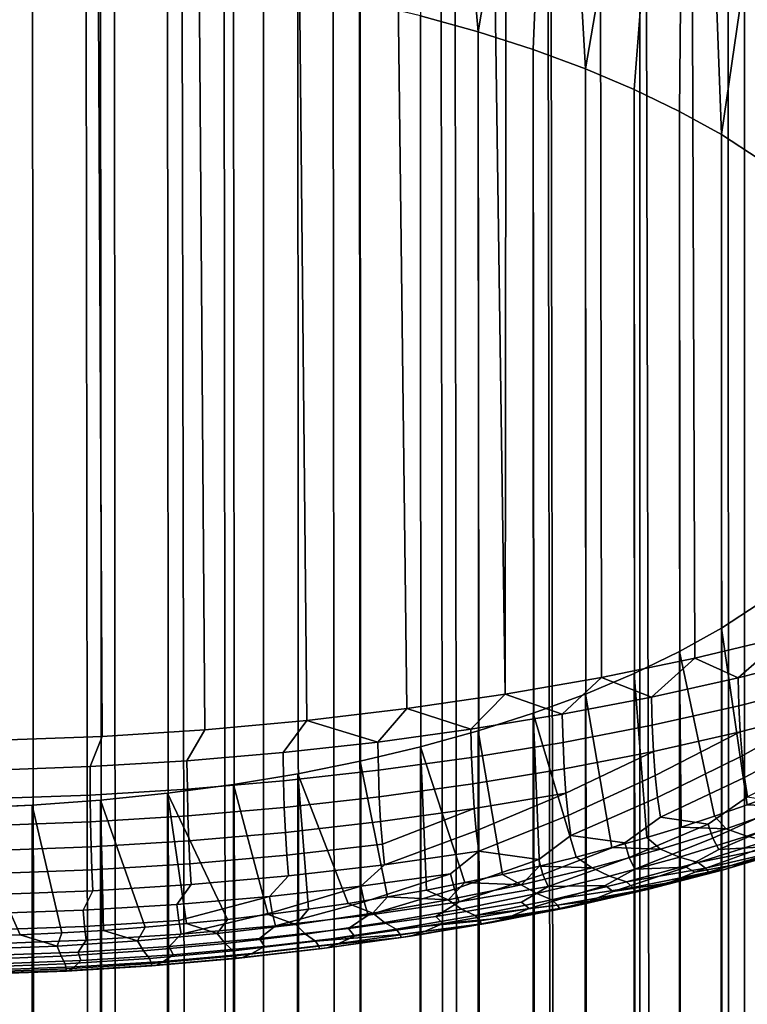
# Model space of a CAD drawing. Header units: metres. Extents: x -109 to 109, y -342 to 66.
# Tile 64 of 256: x 0.62 to 4.21, y -56.52 to -51.66. Entities that reach past the tile are written whole.
import ezdxf

# ---------------------------------------------------------------- set-up
doc = ezdxf.new("R2010")
doc.units = ezdxf.units.M
doc.layers.add('solid_K_24_62_16_000B91', color=7, linetype='CONTINUOUS')

msp = doc.modelspace()

# ---------------------------------------------------------------- linework, layer by layer
at = {"layer": 'solid_K_24_62_16_000B91'}
for points in [[(4.772721, -282.916138, 8.919953), (4.209518, -282.981384, 8.676523), (4.196488, -20.576431, -61.640247), (4.695227, -20.468386, -61.44096)], [(4.772721, -277.786011, 28.065874), (4.561448, -20.498615, -40.771603), (4.10511, -20.594856, -40.543266), (4.209518, -277.720795, 28.309303)], [(4.209518, -282.981384, 8.676523), (3.63307, -283.03833, 8.46398), (3.689134, -20.67342, -61.816002), (4.196488, -20.576431, -61.640247)], [(4.209518, -277.720795, 28.309303), (4.10511, -20.594856, -40.543266), (3.647794, -20.680754, -40.341904)], [(3.63307, -283.03833, 8.46398), (3.174685, -20.758646, -61.968121), (3.689134, -20.67342, -61.816002)], [(4.209518, -277.720795, 28.309303), (3.647794, -20.680754, -40.341904), (3.190351, -20.756245, -40.166759), (3.63307, -277.663849, 28.521849)], [(3.63307, -283.03833, 8.46398), (3.045191, -283.086823, 8.28299), (2.654365, -20.831572, -62.096645), (3.174685, -20.758646, -61.968121)], [(3.63307, -277.663849, 28.521849), (3.190351, -20.756245, -40.166759), (2.732983, -20.821402, -40.016891), (3.045191, -277.615356, 28.702837)], [(3.045191, -283.086823, 8.28299), (2.44773, -283.126709, 8.134125), (2.129164, -20.891785, -62.201668), (2.654365, -20.831572, -62.096645)], [(3.045191, -277.615356, 28.702837), (2.732983, -20.821402, -40.016891), (2.276095, -20.876287, -39.89156), (2.44773, -277.57547, 28.851702)], [(2.44773, -283.126709, 8.134125), (1.842568, -283.157867, 8.017853), (1.599792, -20.938974, -62.283306), (2.129164, -20.891785, -62.201668)], [(2.44773, -277.57547, 28.851702), (2.276095, -20.876287, -39.89156), (1.819912, -20.920992, -39.790073), (1.842568, -277.544312, 28.967976)], [(1.842568, -277.544312, 28.967976), (1.364293, -20.955637, -39.711777), (0.909052, -20.980314, -39.656193), (1.231609, -277.521973, 29.051289)], [(1.842568, -283.157867, 8.017853), (1.231609, -283.180206, 7.934538), (1.067406, -20.972855, -62.341564), (1.599792, -20.938974, -62.283306)], [(1.842568, -277.544312, 28.967976), (1.819912, -20.920992, -39.790073), (1.364293, -20.955637, -39.711777)], [(1.231609, -277.521973, 29.051289), (0.909052, -20.980314, -39.656193), (0.454316, -20.995085, -39.622997), (0.616775, -277.508545, 29.101383)], [(1.231609, -283.180206, 7.934538), (0.616775, -283.193604, 7.884445), (0.533838, -20.993214, -62.376438), (1.067406, -20.972855, -62.341564)], [(4.401303, -54.702114, 77.823799), (3.953763, -54.808914, 77.594765), (3.854612, -27.798342, 64.942955), (4.242745, -27.741619, 65.148598)], [(3.953763, -54.808914, 77.594765), (3.491767, -54.904091, 77.390656), (3.455284, -27.85092, 64.757538), (3.854612, -27.798342, 64.942955)], [(3.491767, -54.904091, 77.390656), (3.017005, -54.987293, 77.212234), (3.045842, -27.898777, 64.592796), (3.455284, -27.85092, 64.757538)], [(3.017005, -54.987293, 77.212234), (2.62753, -27.941374, 64.449196), (3.045842, -27.898777, 64.592796)], [(3.017005, -54.987293, 77.212234), (2.531213, -55.058216, 77.060143), (2.201501, -27.978249, 64.327072), (2.62753, -27.941374, 64.449196)], [(2.036166, -55.1166, 76.934937), (1.533674, -55.162231, 76.837074), (1.331321, -28.033264, 64.148453), (1.768998, -28.008993, 64.226738)], [(2.531213, -55.058216, 77.060143), (2.036166, -55.1166, 76.934937), (1.768998, -28.008993, 64.226738), (2.201501, -27.978249, 64.327072)], [(1.025575, -55.194946, 76.766922), (0.513727, -55.214622, 76.724724), (0.445518, -28.061388, 64.058708), (0.889743, -28.050793, 64.0924)], [(1.533674, -55.162231, 76.837074), (1.025575, -55.194946, 76.766922), (0.889743, -28.050793, 64.0924), (1.331321, -28.033264, 64.148453)], [(2.597924, -51.636086, 89.131325), (2.883406, -51.715218, 88.961617), (2.817117, -50.965935, 90.568466), (2.627906, -50.929047, 90.647575)], [(2.883406, -51.715218, 88.961617), (3.003423, -51.005367, 90.483902), (2.817117, -50.965935, 90.568466)], [(2.883406, -51.715218, 88.961617), (3.155431, -51.802399, 88.774666), (3.18674, -51.047325, 90.393921), (3.003423, -51.005367, 90.483902)], [(3.155431, -51.802399, 88.774666), (3.412769, -51.897228, 88.571297), (3.366745, -51.09174, 90.298676), (3.18674, -51.047325, 90.393921)], [(3.412769, -51.897228, 88.571297), (3.543377, -51.138592, 90.198204), (3.366745, -51.09174, 90.298676)], [(3.412769, -51.897228, 88.571297), (3.654185, -51.999256, 88.352501), (3.716291, -51.187794, 90.092682), (3.543377, -51.138592, 90.198204)], [(3.654185, -51.999256, 88.352501), (3.878549, -52.108002, 88.119301), (3.885445, -51.239334, 89.982155), (3.716291, -51.187794, 90.092682)], [(3.878549, -52.108002, 88.119301), (4.084851, -52.222973, 87.872742), (4.050522, -51.293118, 89.866821), (3.885445, -51.239334, 89.982155)], [(4.084851, -52.222973, 87.872742), (4.211476, -51.349121, 89.746719), (4.050522, -51.293118, 89.866821)], [(0.641726, -288.781128, 200.471405), (0.341203, -51.333385, 89.780464), (0.321529, -288.768036, 200.499512)], [(0.959267, -288.802917, 200.424698), (0.680841, -51.348141, 89.748825), (0.341203, -51.333385, 89.780464), (0.641726, -288.781128, 200.471405)], [(1.272838, -288.833282, 200.359589), (1.017282, -51.372658, 89.696251), (0.680841, -51.348141, 89.748825), (0.959267, -288.802917, 200.424698)], [(4.084851, -52.222973, 87.872742), (4.272101, -52.343624, 87.613998), (4.368051, -51.407261, 89.622032), (4.211476, -51.349121, 89.746719)], [(1.581139, -288.872101, 200.276337), (1.348975, -51.406818, 89.622993), (1.017282, -51.372658, 89.696251), (1.272838, -288.833282, 200.359589)], [(1.882895, -288.91922, 200.175293), (1.674404, -51.450466, 89.529381), (1.348975, -51.406818, 89.622993), (1.581139, -288.872101, 200.276337)], [(2.176857, -288.974457, 200.05687), (1.992009, -51.503399, 89.415871), (1.674404, -51.450466, 89.529381), (1.882895, -288.91922, 200.175293)], [(2.461808, -289.037537, 199.921555), (2.300316, -51.565365, 89.282982), (1.992009, -51.503399, 89.415871), (2.176857, -288.974457, 200.05687)], [(2.736568, -289.108246, 199.769913), (2.597924, -51.636086, 89.131325), (2.300316, -51.565365, 89.282982), (2.461808, -289.037537, 199.921555)], [(3, -289.186279, 199.60257), (2.883406, -51.715218, 88.961617), (2.597924, -51.636086, 89.131325), (2.736568, -289.108246, 199.769913)], [(3.172614, -287.566833, 198.697937), (3.155431, -51.802399, 88.774666), (2.883406, -51.715218, 88.961617), (3.112334, -287.868286, 198.892242)], [(3.007223, -288.844147, 199.437057), (2.883406, -51.715218, 88.961617), (3, -289.186279, 199.60257)], [(3.06401, -288.183075, 199.080917), (3.112334, -287.868286, 198.892242), (2.883406, -51.715218, 88.961617)], [(3.028727, -288.508972, 199.262787), (3.06401, -288.183075, 199.080917), (2.883406, -51.715218, 88.961617)], [(3.007223, -288.844147, 199.437057), (3.028727, -288.508972, 199.262787), (2.883406, -51.715218, 88.961617)], [(3.504427, -286.527374, 197.884262), (3.412769, -51.897228, 88.571297), (3.155431, -51.802399, 88.774666), (3.41111, -286.759827, 198.091232)], [(3.323605, -287.011108, 198.296387), (3.41111, -286.759827, 198.091232), (3.155431, -51.802399, 88.774666)], [(3.243532, -287.280609, 198.499008), (3.323605, -287.011108, 198.296387), (3.155431, -51.802399, 88.774666)], [(3.172614, -287.566833, 198.697937), (3.243532, -287.280609, 198.499008), (3.155431, -51.802399, 88.774666)], [(3.701865, -286.120819, 197.468048), (3.654185, -51.999256, 88.352501), (3.412769, -51.897228, 88.571297), (3.601864, -286.314362, 197.676315)], [(3.504427, -286.527374, 197.884262), (3.601864, -286.314362, 197.676315), (3.412769, -51.897228, 88.571297)], [(3.904014, -285.790924, 197.052612), (3.878549, -52.108002, 88.119301), (3.654185, -51.999256, 88.352501), (3.803026, -285.946472, 197.259964)], [(3.701865, -286.120819, 197.468048), (3.803026, -285.946472, 197.259964), (3.654185, -51.999256, 88.352501)], [(4.101392, -285.533264, 196.641098), (4.084851, -52.222973, 87.872742), (3.878549, -52.108002, 88.119301), (4.003802, -285.653442, 196.846207)], [(3.904014, -285.790924, 197.052612), (4.003802, -285.653442, 196.846207), (3.878549, -52.108002, 88.119301)], [(4.287141, -285.3414, 196.235184), (4.272101, -52.343624, 87.613998), (4.084851, -52.222973, 87.872742), (4.196039, -285.429565, 196.437424)], [(4.101392, -285.533264, 196.641098), (4.196039, -285.429565, 196.437424), (4.084851, -52.222973, 87.872742)], [(4.084851, -54.660126, 82.646248), (4.211474, -55.533978, 80.772263), (4.368049, -55.475838, 80.89695), (4.272101, -54.539474, 82.904984)], [(4.196039, -287.727814, 191.50882), (4.101392, -287.9505, 191.457336), (4.084851, -54.660126, 82.646248), (4.272101, -54.539474, 82.904984)], [(4.287142, -287.516205, 191.571289), (4.196039, -287.727814, 191.50882), (4.272101, -54.539474, 82.904984)], [(3.878549, -54.775101, 82.399681), (4.05052, -55.589985, 80.652161), (4.211474, -55.533978, 80.772263), (4.084851, -54.660126, 82.646248)], [(4.003802, -288.184845, 191.417557), (3.904015, -288.431366, 191.390213), (3.878549, -54.775101, 82.399681), (4.084851, -54.660126, 82.646248)], [(4.101392, -287.9505, 191.457336), (4.003802, -288.184845, 191.417557), (4.084851, -54.660126, 82.646248)], [(4.167592, -54.906139, 77.777061), (3.953763, -54.808914, 77.594765), (4.401303, -54.702114, 77.823799)], [(4.582329, -54.800743, 78.00309), (4.167592, -54.906139, 77.777061), (4.401303, -54.702114, 77.823799)], [(3.739324, -55.001381, 77.572815), (3.491767, -54.904091, 77.390656), (3.953763, -54.808914, 77.594765)], [(3.654185, -54.883846, 82.166481), (3.716289, -55.695305, 80.4263), (3.885442, -55.643764, 80.536827), (3.878549, -54.775101, 82.399681)], [(3.803026, -288.690155, 191.376083), (3.701865, -288.961639, 191.375885), (3.654185, -54.883846, 82.166481), (3.878549, -54.775101, 82.399681)], [(4.167592, -54.906139, 77.777061), (3.739324, -55.001381, 77.572815), (3.953763, -54.808914, 77.594765)], [(3.904015, -288.431366, 191.390213), (3.803026, -288.690155, 191.376083), (3.878549, -54.775101, 82.399681)], [(3.878549, -54.775101, 82.399681), (3.885442, -55.643764, 80.536827), (4.05052, -55.589985, 80.652161)], [(4.586177, -54.938225, 78.096771), (4.17142, -55.044102, 77.86972), (4.167592, -54.906139, 77.777061), (4.582329, -54.800743, 78.00309)], [(3.298915, -55.086159, 77.391014), (3.017005, -54.987293, 77.212234), (3.491767, -54.904091, 77.390656)], [(3.739324, -55.001381, 77.572815), (3.298915, -55.086159, 77.391014), (3.491767, -54.904091, 77.390656)], [(3.412769, -54.98587, 81.947685), (3.543375, -55.744507, 80.320778), (3.716289, -55.695305, 80.4263), (3.654185, -54.883846, 82.166481)], [(3.601864, -289.245605, 191.390289), (3.504428, -289.541809, 191.4198), (3.412769, -54.98587, 81.947685), (3.654185, -54.883846, 82.166481)], [(3.701865, -288.961639, 191.375885), (3.601864, -289.245605, 191.390289), (3.654185, -54.883846, 82.166481)], [(4.17142, -55.044102, 77.86972), (3.743019, -55.139782, 77.664528), (3.739324, -55.001381, 77.572815), (4.167592, -54.906139, 77.777061)], [(4.592622, -55.066135, 78.20565), (4.177836, -55.172817, 77.976868), (4.17142, -55.044102, 77.86972), (4.586177, -54.938225, 78.096771)], [(2.847795, -55.160198, 77.232231), (2.531213, -55.058216, 77.060143), (3.017005, -54.987293, 77.212234)], [(3.298915, -55.086159, 77.391014), (2.847795, -55.160198, 77.232231), (3.017005, -54.987293, 77.212234)], [(3.155431, -55.0807, 81.744324), (3.366743, -55.791363, 80.220306), (3.543375, -55.744507, 80.320778), (3.412769, -54.98587, 81.947685)], [(3.243532, -290.496918, 191.601654), (3.172614, -290.833282, 191.693039), (3.155431, -55.0807, 81.744324), (3.412769, -54.98587, 81.947685)], [(3.323605, -290.168457, 191.525436), (3.243532, -290.496918, 191.601654), (3.412769, -54.98587, 81.947685)], [(3.743019, -55.139782, 77.664528), (3.302377, -55.22496, 77.481873), (3.298915, -55.086159, 77.391014), (3.739324, -55.001381, 77.572815)], [(3.411111, -289.849762, 191.464813), (3.323605, -290.168457, 191.525436), (3.412769, -54.98587, 81.947685)], [(3.504428, -289.541809, 191.4198), (3.411111, -289.849762, 191.464813), (3.412769, -54.98587, 81.947685)], [(4.177836, -55.172817, 77.976868), (3.749218, -55.269238, 77.770096), (3.743019, -55.139782, 77.664528), (4.17142, -55.044102, 77.86972)], [(2.387429, -55.223259, 77.097), (2.036166, -55.1166, 76.934937), (2.531213, -55.058216, 77.060143)], [(2.847795, -55.160198, 77.232231), (2.387429, -55.223259, 77.097), (2.531213, -55.058216, 77.060143)], [(3.302377, -55.22496, 77.481873), (2.850934, -55.299351, 77.322342), (2.847795, -55.160198, 77.232231), (3.298915, -55.086159, 77.391014)], [(2.883406, -55.167881, 81.557365), (3.003421, -55.877731, 80.03508), (3.186738, -55.835773, 80.125061), (3.155431, -55.0807, 81.744324)], [(3.007223, -292.22052, 192.196426), (3, -292.56723, 192.352112), (2.883406, -55.167881, 81.557365), (3.155431, -55.0807, 81.744324)], [(3.028727, -291.871552, 192.051666), (3.007223, -292.22052, 192.196426), (3.155431, -55.0807, 81.744324)], [(3.06401, -291.522766, 191.918945), (3.028727, -291.871552, 192.051666), (3.155431, -55.0807, 81.744324)], [(3.112334, -291.175903, 191.799057), (3.06401, -291.522766, 191.918945), (3.155431, -55.0807, 81.744324)], [(3.172614, -290.833282, 191.693039), (3.112334, -291.175903, 191.799057), (3.155431, -55.0807, 81.744324)], [(3.155431, -55.0807, 81.744324), (3.186738, -55.835773, 80.125061), (3.366743, -55.791363, 80.220306)], [(4.186975, -55.291313, 78.097977), (4.177836, -55.172817, 77.976868), (4.592622, -55.066135, 78.20565)], [(4.198983, -55.398659, 78.232475), (4.186975, -55.291313, 78.097977), (4.592622, -55.066135, 78.20565), (4.601798, -55.183487, 78.329208)], [(1.444963, -55.315659, 76.898849), (1.533674, -55.162231, 76.837074), (2.036166, -55.1166, 76.934937), (1.919312, -55.275135, 76.985748)], [(2.387429, -55.223259, 77.097), (1.919312, -55.275135, 76.985748), (2.036166, -55.1166, 76.934937)], [(3.749218, -55.269238, 77.770096), (3.308187, -55.355083, 77.585999), (3.302377, -55.22496, 77.481873), (3.743019, -55.139782, 77.664528)], [(0.483747, -55.36216, 76.799126), (0.513727, -55.214622, 76.724724), (1.025575, -55.194946, 76.766922), (0.965923, -55.3447, 76.836571)], [(0.965923, -55.3447, 76.836571), (1.025575, -55.194946, 76.766922), (1.533674, -55.162231, 76.837074), (1.444963, -55.315659, 76.898849)], [(2.850934, -55.299351, 77.322342), (2.390167, -55.362713, 77.186455), (2.387429, -55.223259, 77.097), (2.847795, -55.160198, 77.232231)], [(2.461808, -292.715973, 192.033142), (2.597924, -55.247013, 81.387657), (2.883406, -55.167881, 81.557365), (2.736568, -292.645264, 192.184769)], [(2.597924, -55.247013, 81.387657), (2.817115, -55.917164, 79.950516), (3.003421, -55.877731, 80.03508), (2.883406, -55.167881, 81.557365)], [(2.736568, -292.645264, 192.184769), (2.883406, -55.167881, 81.557365), (3, -292.56723, 192.352112)], [(3.758051, -55.388786, 77.888939), (3.749218, -55.269238, 77.770096), (4.177836, -55.172817, 77.976868)], [(3.769664, -55.497513, 78.020477), (3.758051, -55.388786, 77.888939), (4.177836, -55.172817, 77.976868), (4.186975, -55.291313, 78.097977)], [(4.213966, -55.493969, 78.379753), (4.198983, -55.398659, 78.232475), (4.601798, -55.183487, 78.329208), (4.613842, -55.28933, 78.466934)], [(2.390167, -55.362713, 77.186455), (1.921582, -55.414837, 77.074669), (1.919312, -55.275135, 76.985748), (2.387429, -55.223259, 77.097)], [(2.176857, -292.779053, 191.897827), (2.300316, -55.317734, 81.236), (2.597924, -55.247013, 81.387657), (2.461808, -292.715973, 192.033142)], [(2.300316, -55.317734, 81.236), (2.436008, -55.988358, 79.797844), (2.627904, -55.954056, 79.871407), (2.597924, -55.247013, 81.387657)], [(2.597924, -55.247013, 81.387657), (2.627904, -55.954056, 79.871407), (2.817115, -55.917164, 79.950516)], [(3.308187, -55.355083, 77.585999), (2.856203, -55.430065, 77.425201), (2.850934, -55.299351, 77.322342), (3.302377, -55.22496, 77.481873)], [(1.921582, -55.414837, 77.074669), (1.446713, -55.455559, 76.987343), (1.444963, -55.315659, 76.898849), (1.919312, -55.275135, 76.985748)], [(3.316469, -55.475582, 77.702812), (3.308187, -55.355083, 77.585999), (3.749218, -55.269238, 77.770096)], [(3.327363, -55.585556, 77.831673), (3.316469, -55.475582, 77.702812), (3.749218, -55.269238, 77.770096), (3.758051, -55.388786, 77.888939)], [(3.784172, -55.594555, 78.164047), (3.769664, -55.497513, 78.020477), (4.186975, -55.291313, 78.097977), (4.198983, -55.398659, 78.232475)], [(0.967112, -55.484741, 76.924767), (0.484348, -55.502289, 76.887131), (0.483747, -55.36216, 76.799126), (0.965923, -55.3447, 76.836571)], [(1.446713, -55.455559, 76.987343), (0.967112, -55.484741, 76.924767), (0.965923, -55.3447, 76.836571), (1.444963, -55.315659, 76.898849)], [(1.882895, -292.83429, 191.779404), (1.992009, -55.3797, 81.103111), (2.300316, -55.317734, 81.236), (2.176857, -292.779053, 191.897827)], [(1.992009, -55.3797, 81.103111), (2.24158, -56.02005, 79.729874), (2.436008, -55.988358, 79.797844), (2.300316, -55.317734, 81.236)], [(2.856203, -55.430065, 77.425201), (2.394763, -55.493935, 77.288231), (2.390167, -55.362713, 77.186455), (2.850934, -55.299351, 77.322342)], [(1.581139, -292.881409, 191.678345), (1.674404, -55.432632, 80.989601), (1.992009, -55.3797, 81.103111), (1.882895, -292.83429, 191.779404)], [(1.674404, -55.432632, 80.989601), (1.845784, -56.075485, 79.611), (2.044743, -56.049107, 79.667564), (1.992009, -55.3797, 81.103111)], [(2.394763, -55.493935, 77.288231), (1.925395, -55.546482, 77.175537), (1.921582, -55.414837, 77.074669), (2.390167, -55.362713, 77.186455)], [(1.992009, -55.3797, 81.103111), (2.044743, -56.049107, 79.667564), (2.24158, -56.02005, 79.729874)], [(3.316469, -55.475582, 77.702812), (2.863717, -55.551403, 77.540207), (2.856203, -55.430065, 77.425201), (3.308187, -55.355083, 77.585999)], [(3.340986, -55.684162, 77.971886), (3.327363, -55.585556, 77.831673), (3.758051, -55.388786, 77.888939), (3.769664, -55.497513, 78.020477)], [(1.272838, -292.920227, 191.595093), (1.348975, -55.476284, 80.895996), (1.674404, -55.432632, 80.989601), (1.581139, -292.881409, 191.678345)], [(1.348975, -55.476284, 80.895996), (1.644779, -56.099167, 79.560219), (1.845784, -56.075485, 79.611), (1.674404, -55.432632, 80.989601)], [(1.925395, -55.546482, 77.175537), (1.449652, -55.587536, 77.087502), (1.446713, -55.455559, 76.987343), (1.921582, -55.414837, 77.074669)], [(2.863717, -55.551403, 77.540207), (2.401319, -55.616001, 77.401688), (2.394763, -55.493935, 77.288231), (2.856203, -55.430065, 77.425201)], [(4.020155, -55.628796, 78.426872), (3.784172, -55.594555, 78.164047), (4.198983, -55.398659, 78.232475), (4.213966, -55.493969, 78.379753)], [(0.969109, -55.616959, 77.024406), (0.485358, -55.634647, 76.986465), (0.484348, -55.502289, 76.887131), (0.967112, -55.484741, 76.924767)], [(0.959267, -292.950592, 191.529984), (1.017282, -55.510445, 80.822731), (1.348975, -55.476284, 80.895996), (1.272838, -292.920227, 191.595093)], [(1.449652, -55.587536, 77.087502), (0.969109, -55.616959, 77.024406), (0.967112, -55.484741, 76.924767), (1.446713, -55.455559, 76.987343)], [(1.017282, -55.510445, 80.822731), (1.238083, -56.138275, 79.476349), (1.442188, -56.120098, 79.515327), (1.348975, -55.476284, 80.895996)], [(1.348975, -55.476284, 80.895996), (1.442188, -56.120098, 79.515327), (1.644779, -56.099167, 79.560219)], [(2.873604, -55.662483, 77.666695), (2.863717, -55.551403, 77.540207), (3.316469, -55.475582, 77.702812)], [(2.885977, -55.762474, 77.803947), (2.873604, -55.662483, 77.666695), (3.316469, -55.475582, 77.702812), (3.327363, -55.585556, 77.831673)], [(4.41796, -55.543098, 80.737083), (4.368049, -55.475838, 80.89695), (4.211474, -55.533978, 80.772263)], [(0.321529, -292.985474, 191.455185), (0.341203, -55.549717, 80.738518), (0.680841, -55.534958, 80.770164), (0.641726, -292.972382, 191.483292)], [(0.341203, -55.549717, 80.738518), (0.620345, -56.176029, 79.395386), (0.826885, -56.166248, 79.416359), (0.680841, -55.534958, 80.770164)], [(0.641726, -292.972382, 191.483292), (0.680841, -55.534958, 80.770164), (1.017282, -55.510445, 80.822731), (0.959267, -292.950592, 191.529984)], [(0.680841, -55.534958, 80.770164), (0.826885, -56.166248, 79.416359), (1.032959, -56.15366, 79.443352), (1.017282, -55.510445, 80.822731)], [(1.017282, -55.510445, 80.822731), (1.032959, -56.15366, 79.443352), (1.238083, -56.138275, 79.476349)], [(2.401319, -55.616001, 77.401688), (1.930833, -55.669147, 77.287704), (1.925395, -55.546482, 77.175537), (2.394763, -55.493935, 77.288231)], [(3.607212, -55.720901, 78.229347), (3.340986, -55.684162, 77.971886), (3.769664, -55.497513, 78.020477), (3.784172, -55.594555, 78.164047)], [(4.043235, -55.698383, 78.596161), (4.020155, -55.628796, 78.426872), (4.213966, -55.493969, 78.379753), (4.419979, -55.526871, 78.645447)], [(4.071791, -55.753258, 78.777092), (4.043235, -55.698383, 78.596161), (4.419979, -55.526871, 78.645447), (4.443467, -55.593895, 78.820229)], [(4.108801, -55.651989, 80.503571), (4.41796, -55.543098, 80.737083), (4.211474, -55.533978, 80.772263), (4.05052, -55.589985, 80.652161)], [(0.341203, -55.549717, 80.738518), (0.413443, -56.183006, 79.380424), (0.620345, -56.176029, 79.395386)], [(1.453844, -55.710674, 77.198654), (0.971958, -55.740437, 77.134834), (0.969109, -55.616959, 77.024406), (1.449652, -55.587536, 77.087502)], [(1.930833, -55.669147, 77.287704), (1.453844, -55.710674, 77.198654), (1.449652, -55.587536, 77.087502), (1.925395, -55.546482, 77.175537)], [(2.409949, -55.728031, 77.526131), (2.401319, -55.616001, 77.401688), (2.863717, -55.551403, 77.540207)], [(2.420754, -55.829212, 77.660828), (2.409949, -55.728031, 77.526131), (2.863717, -55.551403, 77.540207), (2.873604, -55.662483, 77.666695)], [(3.182498, -55.802895, 78.053513), (2.885977, -55.762474, 77.803947), (3.327363, -55.585556, 77.831673), (3.340986, -55.684162, 77.971886)], [(4.41796, -55.543098, 80.737083), (4.108801, -55.651989, 80.503571), (4.21008, -55.688274, 80.377853), (4.526859, -55.576702, 80.617126)], [(4.526859, -55.576702, 80.617126), (4.21008, -55.688274, 80.377853), (4.309981, -55.711578, 80.248032), (4.634277, -55.597359, 80.492973)], [(0.971958, -55.740437, 77.134834), (0.486799, -55.758331, 77.096451), (0.485358, -55.634647, 76.986465), (0.969109, -55.616959, 77.024406)], [(2.409949, -55.728031, 77.526131), (1.937994, -55.781971, 77.410461), (1.930833, -55.669147, 77.287704), (2.401319, -55.616001, 77.401688)], [(3.629288, -55.792847, 78.393578), (3.607212, -55.720901, 78.229347), (3.784172, -55.594555, 78.164047), (4.020155, -55.628796, 78.426872)], [(3.656597, -55.850578, 78.568382), (3.629288, -55.792847, 78.393578), (4.020155, -55.628796, 78.426872), (4.043235, -55.698383, 78.596161)], [(4.108801, -55.651989, 80.503571), (4.05052, -55.589985, 80.652161), (3.885442, -55.643764, 80.536827)], [(4.298454, -55.741169, 79.079659), (4.071791, -55.753258, 78.777092), (4.443467, -55.593895, 78.820229), (4.472538, -55.64566, 79.007828)], [(1.937994, -55.781971, 77.410461), (1.459366, -55.824116, 77.320076), (1.453844, -55.710674, 77.198654), (1.930833, -55.669147, 77.287704)], [(2.885977, -55.762474, 77.803947), (2.420754, -55.829212, 77.660828), (2.873604, -55.662483, 77.666695)], [(3.203032, -55.876965, 78.213188), (3.182498, -55.802895, 78.053513), (3.340986, -55.684162, 77.971886), (3.607212, -55.720901, 78.229347)], [(3.78465, -55.752789, 80.287407), (4.108801, -55.651989, 80.503571), (3.885442, -55.643764, 80.536827), (3.716289, -55.695305, 80.4263)], [(4.108801, -55.651989, 80.503571), (3.78465, -55.752789, 80.287407), (3.877939, -55.791561, 80.156364), (4.21008, -55.688274, 80.377853)], [(1.459366, -55.824116, 77.320076), (0.975712, -55.854324, 77.255295), (0.971958, -55.740437, 77.134834), (1.453844, -55.710674, 77.198654)], [(2.420754, -55.829212, 77.660828), (1.946964, -55.88414, 77.54303), (1.937994, -55.781971, 77.410461), (2.409949, -55.728031, 77.526131)], [(3.228429, -55.937279, 78.382454), (3.203032, -55.876965, 78.213188), (3.607212, -55.720901, 78.229347), (3.629288, -55.792847, 78.393578)], [(3.78465, -55.752789, 80.287407), (3.716289, -55.695305, 80.4263), (3.543375, -55.744507, 80.320778)], [(3.910787, -55.841667, 78.864143), (3.656597, -55.850578, 78.568382), (4.043235, -55.698383, 78.596161), (4.071791, -55.753258, 78.777092)], [(4.21008, -55.688274, 80.377853), (3.877939, -55.791561, 80.156364), (3.969958, -55.817314, 80.021278), (4.309981, -55.711578, 80.248032)], [(4.309981, -55.711578, 80.248032), (3.969958, -55.817314, 80.021278), (4.35158, -55.74017, 80.075447)], [(4.449575, -55.749271, 79.742424), (4.20289, -55.819496, 79.391731), (4.342444, -55.761436, 79.289009), (4.566379, -55.710758, 79.624916)], [(0.975712, -55.854324, 77.255295), (0.488697, -55.87249, 77.216339), (0.486799, -55.758331, 77.096451), (0.971958, -55.740437, 77.134834)], [(1.946964, -55.88414, 77.54303), (1.466284, -55.927067, 77.450974), (1.459366, -55.824116, 77.320076), (1.937994, -55.781971, 77.410461)], [(2.303333, -55.935497, 77.76915), (2.420754, -55.829212, 77.660828), (2.885977, -55.762474, 77.803947), (2.747398, -55.874504, 77.899948)], [(2.765911, -55.950455, 78.055588), (2.747398, -55.874504, 77.899948), (2.885977, -55.762474, 77.803947), (3.182498, -55.802895, 78.053513)], [(3.446689, -55.845135, 80.089371), (3.78465, -55.752789, 80.287407), (3.543375, -55.744507, 80.320778), (3.366743, -55.791363, 80.220306)], [(3.78465, -55.752789, 80.287407), (3.446689, -55.845135, 80.089371), (3.531648, -55.886181, 79.953445), (3.877939, -55.791561, 80.156364)], [(3.953513, -55.866081, 79.06459), (3.910787, -55.841667, 78.864143), (4.071791, -55.753258, 78.777092), (4.298454, -55.741169, 79.079659)], [(4.20289, -55.819496, 79.391731), (3.953513, -55.866081, 79.06459), (4.298454, -55.741169, 79.079659), (4.342444, -55.761436, 79.289009)], [(3.969958, -55.817314, 80.021278), (4.006668, -55.845303, 79.849983), (4.369696, -55.761761, 79.88723), (4.35158, -55.74017, 80.075447)], [(4.006668, -55.845303, 79.849983), (4.021278, -55.865208, 79.665382), (4.369696, -55.761761, 79.88723)], [(4.369696, -55.761761, 79.88723), (4.021278, -55.865208, 79.665382), (4.094544, -55.854355, 79.517067), (4.449575, -55.749271, 79.742424)], [(4.449575, -55.749271, 79.742424), (4.094544, -55.854355, 79.517067), (4.20289, -55.819496, 79.391731)], [(1.466284, -55.927067, 77.450974), (0.980415, -55.957836, 77.384987), (0.975712, -55.854324, 77.255295), (1.459366, -55.824116, 77.320076)], [(1.851751, -55.985672, 77.661545), (1.946964, -55.88414, 77.54303), (2.420754, -55.829212, 77.660828), (2.303333, -55.935497, 77.76915)], [(2.788805, -56.01305, 78.219963), (2.765911, -55.950455, 78.055588), (3.182498, -55.802895, 78.053513), (3.203032, -55.876965, 78.213188)], [(3.446689, -55.845135, 80.089371), (3.366743, -55.791363, 80.220306), (3.186738, -55.835773, 80.125061)], [(3.510005, -55.93251, 78.669327), (3.228429, -55.937279, 78.382454), (3.629288, -55.792847, 78.393578), (3.656597, -55.850578, 78.568382)], [(3.877939, -55.791561, 80.156364), (3.531648, -55.886181, 79.953445), (3.61545, -55.914181, 79.813545), (3.969958, -55.817314, 80.021278)], [(3.969958, -55.817314, 80.021278), (3.61545, -55.914181, 79.813545), (4.006668, -55.845303, 79.849983)], [(4.094544, -55.854355, 79.517067), (3.824941, -55.919041, 79.178261), (3.953513, -55.866081, 79.06459), (4.20289, -55.819496, 79.391731)], [(0.980415, -55.957836, 77.384987), (0.491077, -55.976341, 77.345306), (0.488697, -55.87249, 77.216339), (0.975712, -55.854324, 77.255295)], [(2.319408, -56.013062, 77.921326), (2.303333, -55.935497, 77.76915), (2.747398, -55.874504, 77.899948)], [(2.339287, -56.077625, 78.081482), (2.319408, -56.013062, 77.921326), (2.747398, -55.874504, 77.899948), (2.765911, -55.950455, 78.055588)], [(3.228429, -55.937279, 78.382454), (2.788805, -56.01305, 78.219963), (3.203032, -55.876965, 78.213188)], [(3.096152, -55.928688, 79.910187), (3.003421, -55.877731, 80.03508), (2.817115, -55.917164, 79.950516)], [(3.096152, -55.928688, 79.910187), (3.186738, -55.835773, 80.125061), (3.003421, -55.877731, 80.03508)], [(3.446689, -55.845135, 80.089371), (3.186738, -55.835773, 80.125061), (3.096152, -55.928688, 79.910187)], [(3.446689, -55.845135, 80.089371), (3.096152, -55.928688, 79.910187), (3.17247, -55.971794, 79.769844), (3.531648, -55.886181, 79.953445)], [(3.550506, -55.960739, 78.861603), (3.510005, -55.93251, 78.669327), (3.656597, -55.850578, 78.568382), (3.910787, -55.841667, 78.864143)], [(3.824941, -55.919041, 79.178261), (3.550506, -55.960739, 78.861603), (3.910787, -55.841667, 78.864143), (3.953513, -55.866081, 79.06459)], [(3.61545, -55.914181, 79.813545), (3.64757, -55.941586, 79.643509), (4.021278, -55.865208, 79.665382), (4.006668, -55.845303, 79.849983)], [(3.64757, -55.941586, 79.643509), (3.659184, -55.959896, 79.462326), (4.021278, -55.865208, 79.665382)], [(4.021278, -55.865208, 79.665382), (3.659184, -55.959896, 79.462326), (3.725653, -55.950539, 79.310806), (4.094544, -55.854355, 79.517067)], [(4.094544, -55.854355, 79.517067), (3.725653, -55.950539, 79.310806), (3.824941, -55.919041, 79.178261)], [(0.931953, -56.052959, 77.517242), (0.980415, -55.957836, 77.384987), (1.466284, -55.927067, 77.450974), (1.394127, -56.024872, 77.577484)], [(1.394127, -56.024872, 77.577484), (1.466284, -55.927067, 77.450974), (1.946964, -55.88414, 77.54303), (1.851751, -55.985672, 77.661545)], [(2.734317, -56.003143, 79.750519), (2.817115, -55.917164, 79.950516), (2.627904, -55.954056, 79.871407)], [(3.096152, -55.928688, 79.910187), (2.817115, -55.917164, 79.950516), (2.734317, -56.003143, 79.750519)], [(3.096152, -55.928688, 79.910187), (2.734317, -56.003143, 79.750519), (2.801716, -56.048088, 79.606239), (3.17247, -55.971794, 79.769844)], [(3.531648, -55.886181, 79.953445), (3.17247, -55.971794, 79.769844), (3.247749, -56.001827, 79.625587), (3.61545, -55.914181, 79.813545)], [(3.61545, -55.914181, 79.813545), (3.247749, -56.001827, 79.625587), (3.64757, -55.941586, 79.643509)], [(3.725653, -55.950539, 79.310806), (3.433833, -56.009048, 78.985237), (3.550506, -55.960739, 78.861603), (3.824941, -55.919041, 79.178261)], [(0.466738, -56.069851, 77.481026), (0.491077, -55.976341, 77.345306), (0.980415, -55.957836, 77.384987), (0.931953, -56.052959, 77.517242)], [(1.865038, -56.064583, 77.810844), (1.851751, -55.985672, 77.661545), (2.303333, -55.935497, 77.76915)], [(1.881468, -56.130775, 77.967499), (1.865038, -56.064583, 77.810844), (2.303333, -55.935497, 77.76915), (2.319408, -56.013062, 77.921326)], [(2.788805, -56.01305, 78.219963), (2.339287, -56.077625, 78.081482), (2.765911, -55.950455, 78.055588)], [(2.734317, -56.003143, 79.750519), (2.627904, -55.954056, 79.871407), (2.436008, -55.988358, 79.797844)], [(2.674513, -56.084061, 78.344337), (2.788805, -56.01305, 78.219963), (3.228429, -55.937279, 78.382454), (3.097453, -56.013401, 78.495865)], [(3.17247, -55.971794, 79.769844), (2.801716, -56.048088, 79.606239), (2.868197, -56.079926, 79.458099), (3.247749, -56.001827, 79.625587)], [(3.134858, -56.045067, 78.680756), (3.097453, -56.013401, 78.495865), (3.228429, -55.937279, 78.382454), (3.510005, -55.93251, 78.669327)], [(3.433833, -56.009048, 78.985237), (3.134858, -56.045067, 78.680756), (3.510005, -55.93251, 78.669327), (3.550506, -55.960739, 78.861603)], [(3.247749, -56.001827, 79.625587), (3.275558, -56.028667, 79.456757), (3.659184, -55.959896, 79.462326), (3.64757, -55.941586, 79.643509)], [(3.275558, -56.028667, 79.456757), (3.284644, -56.045506, 79.27874), (3.659184, -55.959896, 79.462326)], [(3.659184, -55.959896, 79.462326), (3.284644, -56.045506, 79.27874), (3.344151, -56.037487, 79.124336), (3.725653, -55.950539, 79.310806)], [(3.725653, -55.950539, 79.310806), (3.344151, -56.037487, 79.124336), (3.433833, -56.009048, 78.985237)], [(1.404342, -56.104836, 77.724518), (0.938883, -56.133682, 77.662651), (0.931953, -56.052959, 77.517242), (1.394127, -56.024872, 77.577484)], [(1.404342, -56.104836, 77.724518), (1.394127, -56.024872, 77.577484), (1.851751, -55.985672, 77.661545)], [(1.416974, -56.17231, 77.878426), (1.404342, -56.104836, 77.724518), (1.851751, -55.985672, 77.661545), (1.865038, -56.064583, 77.810844)], [(2.339287, -56.077625, 78.081482), (1.881468, -56.130775, 77.967499), (2.319408, -56.013062, 77.921326)], [(1.982072, -56.123711, 79.491959), (2.362504, -56.06823, 79.610939), (2.24158, -56.02005, 79.729874), (2.044743, -56.049107, 79.667564)], [(2.362504, -56.06823, 79.610939), (2.436008, -55.988358, 79.797844), (2.24158, -56.02005, 79.729874)], [(2.242604, -56.144253, 78.215248), (2.339287, -56.077625, 78.081482), (2.788805, -56.01305, 78.219963), (2.674513, -56.084061, 78.344337)], [(2.734317, -56.003143, 79.750519), (2.436008, -55.988358, 79.797844), (2.362504, -56.06823, 79.610939)], [(2.734317, -56.003143, 79.750519), (2.362504, -56.06823, 79.610939), (2.420738, -56.114777, 79.463219), (2.801716, -56.048088, 79.606239)], [(3.134858, -56.045067, 78.680756), (2.708049, -56.118771, 78.522705), (2.674513, -56.084061, 78.344337), (3.097453, -56.013401, 78.495865)], [(3.247749, -56.001827, 79.625587), (2.868197, -56.079926, 79.458099), (3.275558, -56.028667, 79.456757)], [(3.344151, -56.037487, 79.124336), (3.030911, -56.089207, 78.813332), (3.134858, -56.045067, 78.680756), (3.433833, -56.009048, 78.985237)], [(0.938883, -56.133682, 77.662651), (0.470239, -56.151031, 77.62545), (0.466738, -56.069851, 77.481026), (0.931953, -56.052959, 77.517242)], [(1.881468, -56.130775, 77.967499), (1.416974, -56.17231, 77.878426), (1.865038, -56.064583, 77.810844)], [(1.982072, -56.123711, 79.491959), (2.044743, -56.049107, 79.667564), (1.845784, -56.075485, 79.611)], [(2.362504, -56.06823, 79.610939), (1.982072, -56.123711, 79.491959), (2.030928, -56.171627, 79.341309), (2.420738, -56.114777, 79.463219)], [(2.801716, -56.048088, 79.606239), (2.420738, -56.114777, 79.463219), (2.47818, -56.148201, 79.311684), (2.868197, -56.079926, 79.458099)], [(3.030911, -56.089207, 78.813332), (2.708049, -56.118771, 78.522705), (3.134858, -56.045067, 78.680756)], [(2.868197, -56.079926, 79.458099), (2.89195, -56.106247, 79.29039), (3.284644, -56.045506, 79.27874), (3.275558, -56.028667, 79.456757)], [(2.89195, -56.106247, 79.29039), (2.898934, -56.121738, 79.115257), (3.284644, -56.045506, 79.27874)], [(3.284644, -56.045506, 79.27874), (2.898934, -56.121738, 79.115257), (2.95133, -56.114918, 78.95829), (3.344151, -56.037487, 79.124336)], [(3.344151, -56.037487, 79.124336), (2.95133, -56.114918, 78.95829), (3.030911, -56.089207, 78.813332)], [(1.416974, -56.17231, 77.878426), (0.947452, -56.202084, 77.814575), (0.938883, -56.133682, 77.662651), (1.404342, -56.104836, 77.724518)], [(1.200923, -56.205082, 79.317459), (1.594406, -56.169384, 79.394012), (1.442188, -56.120098, 79.515327), (1.238083, -56.138275, 79.476349)], [(1.594406, -56.169384, 79.394012), (1.644779, -56.099167, 79.560219), (1.442188, -56.120098, 79.515327)], [(1.594406, -56.169384, 79.394012), (1.982072, -56.123711, 79.491959), (1.845784, -56.075485, 79.611), (1.644779, -56.099167, 79.560219)], [(1.803175, -56.193783, 78.109032), (1.881468, -56.130775, 77.967499), (2.339287, -56.077625, 78.081482), (2.242604, -56.144253, 78.215248)], [(2.420738, -56.114777, 79.463219), (2.030928, -56.171627, 79.341309), (2.07912, -56.206398, 79.186882), (2.47818, -56.148201, 79.311684)], [(2.195204, -56.218925, 78.535149), (2.271599, -56.181583, 78.388), (2.708049, -56.118771, 78.522705), (2.61756, -56.159248, 78.663124)], [(2.708049, -56.118771, 78.522705), (2.271599, -56.181583, 78.388), (2.242604, -56.144253, 78.215248), (2.674513, -56.084061, 78.344337)], [(2.868197, -56.079926, 79.458099), (2.47818, -56.148201, 79.311684), (2.89195, -56.106247, 79.29039)], [(2.47818, -56.148201, 79.311684), (2.498102, -56.174049, 79.144989), (2.898934, -56.121738, 79.115257), (2.89195, -56.106247, 79.29039)], [(2.498102, -56.174049, 79.144989), (2.503364, -56.188339, 78.972427), (2.898934, -56.121738, 79.115257)], [(2.898934, -56.121738, 79.115257), (2.503364, -56.188339, 78.972427), (2.548519, -56.18256, 78.813232), (2.95133, -56.114918, 78.95829)], [(2.95133, -56.114918, 78.95829), (2.548519, -56.18256, 78.813232), (2.61756, -56.159248, 78.663124)], [(2.95133, -56.114918, 78.95829), (2.61756, -56.159248, 78.663124), (2.708049, -56.118771, 78.522705), (3.030911, -56.089207, 78.813332)], [(0.947452, -56.202084, 77.814575), (0.474568, -56.219994, 77.776169), (0.470239, -56.151031, 77.62545), (0.938883, -56.133682, 77.662651)], [(0.803058, -56.230671, 79.262581), (0.826885, -56.166248, 79.416359), (0.620345, -56.176029, 79.395386)], [(0.803058, -56.230671, 79.262581), (1.200923, -56.205082, 79.317459), (1.032959, -56.15366, 79.443352), (0.826885, -56.166248, 79.416359)], [(1.200923, -56.205082, 79.317459), (1.238083, -56.138275, 79.476349), (1.032959, -56.15366, 79.443352)], [(1.594406, -56.169384, 79.394012), (1.200923, -56.205082, 79.317459), (1.230525, -56.255001, 79.162506), (1.633707, -56.218426, 79.240944)], [(1.357699, -56.232475, 78.026054), (1.416974, -56.17231, 77.878426), (1.881468, -56.130775, 77.967499), (1.803175, -56.193783, 78.109032)], [(1.982072, -56.123711, 79.491959), (1.594406, -56.169384, 79.394012), (1.633707, -56.218426, 79.240944), (2.030928, -56.171627, 79.341309)], [(2.030928, -56.171627, 79.341309), (1.633707, -56.218426, 79.240944), (1.672473, -56.254307, 79.084145), (2.07912, -56.206398, 79.186882)], [(2.271599, -56.181583, 78.388), (1.827061, -56.233284, 78.277122), (1.803175, -56.193783, 78.109032), (2.242604, -56.144253, 78.215248)], [(2.47818, -56.148201, 79.311684), (2.07912, -56.206398, 79.186882), (2.498102, -56.174049, 79.144989)], [(2.137082, -56.240189, 78.689644), (2.195204, -56.218925, 78.535149), (2.61756, -56.159248, 78.663124), (2.548519, -56.18256, 78.813232)], [(0.402263, -56.246063, 79.229568), (0.803058, -56.230671, 79.262581), (0.620345, -56.176029, 79.395386), (0.413443, -56.183006, 79.380424)], [(0.454597, -56.276886, 77.930817), (0.474568, -56.219994, 77.776169), (0.947452, -56.202084, 77.814575), (0.90767, -56.260208, 77.966583)], [(1.200923, -56.205082, 79.317459), (0.803058, -56.230671, 79.262581), (0.822853, -56.281223, 79.106277), (1.230525, -56.255001, 79.162506)], [(0.90767, -56.260208, 77.966583), (0.947452, -56.202084, 77.814575), (1.416974, -56.17231, 77.878426), (1.357699, -56.232475, 78.026054)], [(1.633707, -56.218426, 79.240944), (1.230525, -56.255001, 79.162506), (1.259724, -56.291752, 79.003838), (1.672473, -56.254307, 79.084145)], [(1.827061, -56.233284, 78.277122), (1.376018, -56.273689, 78.190475), (1.357699, -56.232475, 78.026054), (1.803175, -56.193783, 78.109032)], [(2.07912, -56.206398, 79.186882), (1.672473, -56.254307, 79.084145), (1.685301, -56.279385, 78.919098), (2.095411, -56.231831, 79.02108)], [(1.718411, -56.287609, 78.587959), (1.765296, -56.268036, 78.429832), (2.195204, -56.218925, 78.535149), (2.137082, -56.240189, 78.689644)], [(1.765296, -56.268036, 78.429832), (1.827061, -56.233284, 78.277122), (2.271599, -56.181583, 78.388), (2.195204, -56.218925, 78.535149)], [(2.07912, -56.206398, 79.186882), (2.095411, -56.231831, 79.02108), (2.503364, -56.188339, 78.972427), (2.498102, -56.174049, 79.144989)], [(2.095411, -56.231831, 79.02108), (2.09928, -56.245083, 78.850739), (2.503364, -56.188339, 78.972427)], [(2.503364, -56.188339, 78.972427), (2.09928, -56.245083, 78.850739), (2.137082, -56.240189, 78.689644), (2.548519, -56.18256, 78.813232)], [(0.803058, -56.230671, 79.262581), (0.402263, -56.246063, 79.229568), (0.412179, -56.296993, 79.072456), (0.822853, -56.281223, 79.106277)], [(0.920076, -56.30265, 78.128365), (0.460858, -56.320072, 78.091011), (0.454597, -56.276886, 77.930817), (0.90767, -56.260208, 77.966583)], [(1.230525, -56.255001, 79.162506), (0.822853, -56.281223, 79.106277), (0.842379, -56.318596, 78.946274), (1.259724, -56.291752, 79.003838)], [(1.376018, -56.273689, 78.190475), (0.920076, -56.30265, 78.128365), (0.90767, -56.260208, 77.966583), (1.357699, -56.232475, 78.026054)], [(1.672473, -56.254307, 79.084145), (1.259724, -56.291752, 79.003838), (1.269225, -56.316551, 78.839394), (1.685301, -56.279385, 78.919098)], [(1.293924, -56.324657, 78.508507), (1.329314, -56.306408, 78.347542), (1.765296, -56.268036, 78.429832), (1.718411, -56.287609, 78.587959)], [(1.329314, -56.306408, 78.347542), (1.376018, -56.273689, 78.190475), (1.827061, -56.233284, 78.277122), (1.765296, -56.268036, 78.429832)], [(2.095411, -56.231831, 79.02108), (1.685301, -56.279385, 78.919098), (1.688056, -56.291775, 78.75061), (2.09928, -56.245083, 78.850739)], [(2.09928, -56.245083, 78.850739), (1.688056, -56.291775, 78.75061), (1.718411, -56.287609, 78.587959), (2.137082, -56.240189, 78.689644)], [(0.822853, -56.281223, 79.106277), (0.412179, -56.296993, 79.072456), (0.421959, -56.334743, 78.911652), (0.842379, -56.318596, 78.946274)], [(0.445145, -56.350452, 78.25309), (0.460858, -56.320072, 78.091011), (0.920076, -56.30265, 78.128365), (0.888758, -56.333912, 78.288559)], [(1.259724, -56.291752, 79.003838), (0.842379, -56.318596, 78.946274), (0.848654, -56.343189, 78.782265), (1.269225, -56.316551, 78.839394)], [(1.269225, -56.316551, 78.839394), (0.848654, -56.343189, 78.782265), (0.849804, -56.354404, 78.616302), (1.271091, -56.328255, 78.672379)], [(0.865057, -56.351208, 78.451561), (0.888758, -56.333912, 78.288559), (1.329314, -56.306408, 78.347542), (1.293924, -56.324657, 78.508507)], [(0.888758, -56.333912, 78.288559), (0.920076, -56.30265, 78.128365), (1.376018, -56.273689, 78.190475), (1.329314, -56.306408, 78.347542)], [(1.685301, -56.279385, 78.919098), (1.269225, -56.316551, 78.839394), (1.271091, -56.328255, 78.672379), (1.688056, -56.291775, 78.75061)], [(1.688056, -56.291775, 78.75061), (1.271091, -56.328255, 78.672379), (1.293924, -56.324657, 78.508507), (1.718411, -56.287609, 78.587959)], [(0.842379, -56.318596, 78.946274), (0.421959, -56.334743, 78.911652), (0.42508, -56.359211, 78.74791), (0.848654, -56.343189, 78.782265)], [(0.848654, -56.343189, 78.782265), (0.42508, -56.359211, 78.74791), (0.425626, -56.370129, 78.582581), (0.849804, -56.354404, 78.616302)], [(0.849804, -56.354404, 78.616302), (0.425626, -56.370129, 78.582581), (0.433262, -56.367176, 78.417313), (0.865057, -56.351208, 78.451561)], [(0.433262, -56.367176, 78.417313), (0.445145, -56.350452, 78.25309), (0.888758, -56.333912, 78.288559), (0.865057, -56.351208, 78.451561)], [(1.271091, -56.328255, 78.672379), (0.849804, -56.354404, 78.616302), (0.865057, -56.351208, 78.451561), (1.293924, -56.324657, 78.508507)]]:
    msp.add_3dface(points, dxfattribs=at)

doc.saveas('drawing.dxf')
